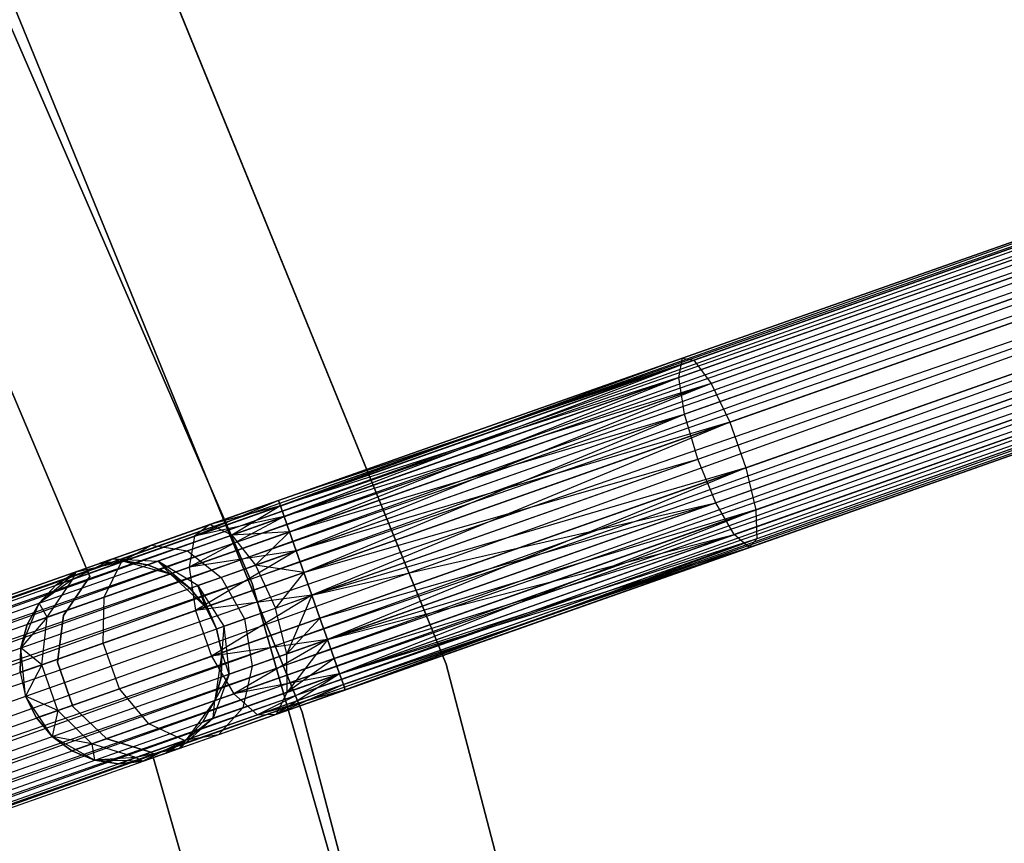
# Model space of a CAD drawing. Extents: x -102 to 101, y -101 to 102.
# Tile 208 of 256: x 55 to 65, y 18 to 26. Entities that reach past the tile are written whole.
import ezdxf

# ---------------------------------------------------------------- set-up
doc = ezdxf.new("R2010")
doc.units = 0
doc.header["$LTSCALE"] = 25.4
doc.layers.get('0').update_dxf_attribs({"linetype": 'CONTINUOUS'})

# ---------------------------------------------------------------- blocks, each defined once
blk = doc.blocks.new('NL2500012268_STL')
at = {"color": 0}
for p, q in [((160.9678, 20.8838, 19), (157.7422, 28.3175, 19)), ((157.7422, 28.3175, 20), (160.9678, 20.8838, 20)), ((160.9678, 20.8838, 19), (157.7422, 28.3175, 19)), ((157.7422, 28.3175, 20), (160.9678, 20.8838, 20)), ((178.3745, 27.7484, 327.3795), (143.1185, 15.3247, 327.6205)), ((143.1185, 15.3247, 327.3795), (178.3745, 27.7484, 327.3795)), ((178.3745, 27.7484, 327.3795), (143.1185, 15.3247, 327.6205)), ((143.1185, 15.3247, 327.3795), (178.3745, 27.7484, 327.3795)), ((143.1376, 15.2703, 327.1454), (178.3745, 27.7484, 327.3795)), ((143.1376, 15.2703, 327.1454), (178.3745, 27.7484, 327.3795)), ((162.8833, 20.087, 26.5), (159.7453, 27.7776, 26.5)), ((159.7453, 27.7776, 17), (162.8833, 20.087, 17)), ((162.8833, 20.087, 26.5), (159.7453, 27.7776, 26.5)), ((159.7453, 27.7776, 17), (162.8833, 20.087, 17)), ((143.1185, 15.3247, 327.6205), (178.3937, 27.694, 327.8546)), ((143.1185, 15.3247, 327.6205), (178.3937, 27.694, 327.8546)), ((143.1376, 15.2703, 327.8546), (178.3937, 27.694, 327.8546)), ((143.1376, 15.2703, 327.8546), (178.3937, 27.694, 327.8546)), ((178.3937, 27.694, 327.8546), (143.1749, 15.1646, 328.0681)), ((178.3937, 27.694, 327.8546), (143.1749, 15.1646, 328.0681)), ((178.4309, 27.5884, 326.9319), (143.1376, 15.2703, 327.1454)), ((178.4309, 27.5884, 326.9319), (143.1376, 15.2703, 327.1454)), ((143.1749, 15.1646, 326.9319), (178.4309, 27.5884, 326.9319)), ((143.1749, 15.1646, 326.9319), (178.4309, 27.5884, 326.9319)), ((143.228, 15.0138, 326.7515), (178.4309, 27.5884, 326.9319)), ((143.228, 15.0138, 326.7515), (178.4309, 27.5884, 326.9319)), ((143.1749, 15.1646, 328.0681), (178.484, 27.4376, 328.2485)), ((143.1749, 15.1646, 328.0681), (178.484, 27.4376, 328.2485)), ((143.228, 15.0138, 328.2485), (178.484, 27.4376, 328.2485)), ((143.228, 15.0138, 328.2485), (178.484, 27.4376, 328.2485)), ((178.484, 27.4376, 328.2485), (143.2939, 14.8267, 328.3855)), ((178.484, 27.4376, 328.2485), (143.2939, 14.8267, 328.3855)), ((178.55, 27.2505, 326.6146), (143.228, 15.0138, 326.7515)), ((178.55, 27.2505, 326.6146), (143.228, 15.0138, 326.7515)), ((143.2939, 14.8267, 326.6146), (178.55, 27.2505, 326.6146)), ((143.2939, 14.8267, 326.6146), (178.55, 27.2505, 326.6146)), ((143.3689, 14.6141, 326.5291), (178.55, 27.2505, 326.6146)), ((143.3689, 14.6141, 326.5291), (178.55, 27.2505, 326.6146)), ((158.3965, 27.1213, 26.5), (161.4604, 19.6124, 26.5)), ((161.4604, 19.6124, 17), (158.3965, 27.1213, 17)), ((161.4604, 19.6124, 17), (158.3965, 27.1213, 17)), ((158.3965, 27.1213, 26.5), (161.4604, 19.6124, 26.5)), ((143.2939, 14.8267, 328.3855), (178.6249, 27.0379, 328.4709)), ((143.2939, 14.8267, 328.3855), (178.6249, 27.0379, 328.4709)), ((143.3689, 14.6141, 328.4709), (178.6249, 27.0379, 328.4709)), ((143.3689, 14.6141, 328.4709), (178.6249, 27.0379, 328.4709)), ((143.3689, 14.6141, 326.5291), (178.7044, 26.8122, 326.5)), ((143.3689, 14.6141, 326.5291), (178.7044, 26.8122, 326.5)), ((143.4484, 14.3884, 328.5), (178.7044, 26.8122, 328.5)), ((143.4484, 14.3884, 328.5), (178.7044, 26.8122, 328.5)), ((143.4484, 14.3884, 326.5), (178.7044, 26.8122, 326.5)), ((143.4484, 14.3884, 326.5), (178.7044, 26.8122, 326.5)), ((143.5279, 14.1627, 326.5291), (178.7044, 26.8122, 326.5)), ((143.5279, 14.1627, 326.5291), (178.7044, 26.8122, 326.5)), ((143.5279, 14.1627, 328.4709), (178.784, 26.5865, 328.4709)), ((143.5279, 14.1627, 328.4709), (178.784, 26.5865, 328.4709)), ((178.784, 26.5865, 328.4709), (143.6029, 13.9501, 328.3855)), ((178.784, 26.5865, 328.4709), (143.6029, 13.9501, 328.3855)), ((178.8589, 26.3739, 326.6146), (143.5279, 14.1627, 326.5291)), ((178.8589, 26.3739, 326.6146), (143.5279, 14.1627, 326.5291)), ((143.6029, 13.9501, 326.6146), (178.8589, 26.3739, 326.6146)), ((143.6029, 13.9501, 326.6146), (178.8589, 26.3739, 326.6146)), ((143.6688, 13.763, 326.7515), (178.8589, 26.3739, 326.6146)), ((143.6688, 13.763, 326.7515), (178.8589, 26.3739, 326.6146)), ((143.6029, 13.9501, 328.3855), (178.9248, 26.1867, 328.2485)), ((143.6029, 13.9501, 328.3855), (178.9248, 26.1867, 328.2485)), ((143.6688, 13.763, 328.2485), (178.9248, 26.1867, 328.2485)), ((143.6688, 13.763, 328.2485), (178.9248, 26.1867, 328.2485)), ((178.9248, 26.1867, 328.2485), (143.7219, 13.6122, 328.0681)), ((178.9248, 26.1867, 328.2485), (143.7219, 13.6122, 328.0681)), ((157.1789, 26.1158, 23), (159.3639, 20.9527, 23)), ((159.3639, 20.9527, 21), (157.1789, 26.1158, 21)), ((159.3639, 20.9527, 21), (157.1789, 26.1158, 21)), ((157.1789, 26.1158, 23), (159.3639, 20.9527, 23)), ((178.978, 26.036, 326.9319), (143.6688, 13.763, 326.7515)), ((178.978, 26.036, 326.9319), (143.6688, 13.763, 326.7515)), ((143.7219, 13.6122, 326.9319), (178.978, 26.036, 326.9319)), ((143.7219, 13.6122, 326.9319), (178.978, 26.036, 326.9319)), ((143.7592, 13.5066, 327.1454), (178.978, 26.036, 326.9319)), ((143.7592, 13.5066, 327.1454), (178.978, 26.036, 326.9319)), ((143.7219, 13.6122, 328.0681), (179.0152, 25.9303, 327.8546)), ((143.7219, 13.6122, 328.0681), (179.0152, 25.9303, 327.8546)), ((143.7592, 13.5066, 327.8546), (179.0152, 25.9303, 327.8546)), ((143.7592, 13.5066, 327.8546), (179.0152, 25.9303, 327.8546)), ((179.0152, 25.9303, 327.8546), (143.7783, 13.4521, 327.6205)), ((179.0152, 25.9303, 327.8546), (143.7783, 13.4521, 327.6205)), ((179.0344, 25.8759, 327.3795), (143.7592, 13.5066, 327.1454)), ((179.0344, 25.8759, 327.3795), (143.7592, 13.5066, 327.1454)), ((143.7783, 13.4521, 327.3795), (179.0344, 25.8759, 327.3795)), ((143.7783, 13.4521, 327.6205), (179.0344, 25.8759, 327.3795)), ((143.7783, 13.4521, 327.6205), (179.0344, 25.8759, 327.3795)), ((143.7783, 13.4521, 327.3795), (179.0344, 25.8759, 327.3795)), ((169.0235, 24.4533, 29.4208), (165.2167, 23.1118, 28.0758)), ((169.0235, 24.4533, 29.4208), (165.2167, 23.1118, 28.0758)), ((169.2291, 24.4645, 28.9886), (165.3312, 23.091, 27.6116)), ((169.2291, 24.4645, 28.9886), (165.3312, 23.091, 27.6116)), ((168.9044, 24.2314, 29.8278), (165.1833, 22.9201, 28.5131)), ((168.9044, 24.2314, 29.8278), (165.1833, 22.9201, 28.5131)), ((169.4739, 24.2625, 28.6304), (165.5006, 22.8624, 27.2267)), ((169.4739, 24.2625, 28.6304), (165.5006, 22.8624, 27.2267)), ((168.899, 23.8496, 30.1164), (165.2386, 22.5597, 28.8232)), ((168.899, 23.8496, 30.1164), (165.2386, 22.5597, 28.8232)), ((169.702, 23.8936, 28.4281), (165.6861, 22.4784, 27.0093)), ((169.702, 23.8936, 28.4281), (165.6861, 22.4784, 27.0093)), ((165.3701, 22.1133, 28.9351), (169.0086, 23.3955, 30.2206)), ((165.3701, 22.1133, 28.9351), (169.0086, 23.3955, 30.2206)), ((169.8611, 23.4422, 28.4281), (165.8452, 22.027, 27.0093)), ((169.8611, 23.4422, 28.4281), (165.8452, 22.027, 27.0093)), ((165.2167, 23.1118, 28.0758), (161.227, 21.7059, 27.6205)), ((165.2167, 23.1118, 28.0758), (161.227, 21.7059, 27.3795)), ((165.2167, 23.1118, 28.0758), (161.227, 21.7059, 27.6205)), ((165.2167, 23.1118, 28.0758), (161.227, 21.7059, 27.3795)), ((165.3312, 23.091, 27.6116), (161.227, 21.7059, 27.3795)), ((165.3312, 23.091, 27.6116), (161.227, 21.7059, 27.3795)), ((165.2167, 23.1118, 28.0758), (161.2462, 21.6515, 27.8546)), ((165.2167, 23.1118, 28.0758), (161.2462, 21.6515, 27.8546)), ((165.3312, 23.091, 27.6116), (161.2462, 21.6515, 27.1454)), ((165.3312, 23.091, 27.6116), (161.2462, 21.6515, 27.1454)), ((165.3312, 23.091, 27.6116), (161.2834, 21.5458, 26.9319)), ((165.3312, 23.091, 27.6116), (161.2834, 21.5458, 26.9319)), ((165.1833, 22.9201, 28.5131), (165.2167, 23.1118, 28.0758)), ((165.1833, 22.9201, 28.5131), (165.2167, 23.1118, 28.0758)), ((165.2167, 23.1118, 28.0758), (165.3312, 23.091, 27.6116)), ((165.2167, 23.1118, 28.0758), (165.3312, 23.091, 27.6116)), ((165.3312, 23.091, 27.6116), (165.5006, 22.8624, 27.2267)), ((165.3312, 23.091, 27.6116), (165.5006, 22.8624, 27.2267)), ((169.2079, 22.973, 30.1164), (165.5475, 21.6831, 28.8232)), ((169.2079, 22.973, 30.1164), (165.5475, 21.6831, 28.8232)), ((169.9147, 23.0117, 28.6304), (165.9414, 21.6116, 27.2267)), ((169.9147, 23.0117, 28.6304), (165.9414, 21.6116, 27.2267)), ((165.1833, 22.9201, 28.5131), (161.2462, 21.6515, 27.8546)), ((165.1833, 22.9201, 28.5131), (161.2462, 21.6515, 27.8546)), ((165.1833, 22.9201, 28.5131), (161.2834, 21.5458, 28.0681)), ((165.1833, 22.9201, 28.5131), (161.2834, 21.5458, 28.0681)), ((165.5006, 22.8624, 27.2267), (161.2834, 21.5458, 26.9319)), ((165.5006, 22.8624, 27.2267), (161.2834, 21.5458, 26.9319)), ((161.3366, 21.3951, 28.2485), (165.1833, 22.9201, 28.5131)), ((161.3366, 21.3951, 28.2485), (165.1833, 22.9201, 28.5131)), ((165.5006, 22.8624, 27.2267), (161.3366, 21.3951, 26.7515)), ((165.5006, 22.8624, 27.2267), (161.3366, 21.3951, 26.7515)), ((165.5006, 22.8624, 27.2267), (161.4025, 21.2079, 26.6146)), ((165.5006, 22.8624, 27.2267), (161.4025, 21.2079, 26.6146)), ((165.2386, 22.5597, 28.8232), (165.1833, 22.9201, 28.5131)), ((165.2386, 22.5597, 28.8232), (165.1833, 22.9201, 28.5131)), ((165.5006, 22.8624, 27.2267), (165.6861, 22.4784, 27.0093)), ((165.5006, 22.8624, 27.2267), (165.6861, 22.4784, 27.0093)), ((169.4515, 22.679, 29.8278), (165.7303, 21.3677, 28.5131)), ((169.4515, 22.679, 29.8278), (165.7303, 21.3677, 28.5131)), ((169.8506, 22.7008, 28.9886), (165.9527, 21.3273, 27.6116)), ((169.8506, 22.7008, 28.9886), (165.9527, 21.3273, 27.6116)), ((169.6834, 22.5807, 29.4208), (165.8765, 21.2392, 28.0758)), ((169.6834, 22.5807, 29.4208), (165.8765, 21.2392, 28.0758)), ((161.3366, 21.3951, 28.2485), (165.2386, 22.5597, 28.8232)), ((161.3366, 21.3951, 28.2485), (165.2386, 22.5597, 28.8232)), ((161.4025, 21.2079, 28.3855), (165.2386, 22.5597, 28.8232)), ((161.4025, 21.2079, 28.3855), (165.2386, 22.5597, 28.8232)), ((165.6861, 22.4784, 27.0093), (161.4025, 21.2079, 26.6146)), ((165.6861, 22.4784, 27.0093), (161.4025, 21.2079, 26.6146)), ((161.4774, 20.9953, 28.4709), (165.2386, 22.5597, 28.8232)), ((161.4774, 20.9953, 28.4709), (165.2386, 22.5597, 28.8232)), ((165.6861, 22.4784, 27.0093), (161.4774, 20.9953, 26.5291)), ((165.6861, 22.4784, 27.0093), (161.4774, 20.9953, 26.5291)), ((165.6861, 22.4784, 27.0093), (161.557, 20.7696, 26.5)), ((165.6861, 22.4784, 27.0093), (161.557, 20.7696, 26.5)), ((165.3701, 22.1133, 28.9351), (165.2386, 22.5597, 28.8232)), ((165.3701, 22.1133, 28.9351), (165.2386, 22.5597, 28.8232)), ((165.6861, 22.4784, 27.0093), (165.8452, 22.027, 27.0093)), ((165.6861, 22.4784, 27.0093), (165.8452, 22.027, 27.0093)), ((161.4774, 20.9953, 28.4709), (165.3701, 22.1133, 28.9351)), ((161.4774, 20.9953, 28.4709), (165.3701, 22.1133, 28.9351)), ((161.557, 20.7696, 28.5), (165.3701, 22.1133, 28.9351)), ((161.557, 20.7696, 28.5), (165.3701, 22.1133, 28.9351)), ((165.5475, 21.6831, 28.8232), (165.3701, 22.1133, 28.9351)), ((165.5475, 21.6831, 28.8232), (165.3701, 22.1133, 28.9351)), ((165.8452, 22.027, 27.0093), (161.557, 20.7696, 26.5)), ((165.8452, 22.027, 27.0093), (161.557, 20.7696, 26.5)), ((165.8452, 22.027, 27.0093), (161.6365, 20.5439, 26.5291)), ((165.8452, 22.027, 27.0093), (161.6365, 20.5439, 26.5291)), ((165.8452, 22.027, 27.0093), (161.7114, 20.3313, 26.6146)), ((165.8452, 22.027, 27.0093), (161.7114, 20.3313, 26.6146)), ((165.8452, 22.027, 27.0093), (165.9414, 21.6116, 27.2267)), ((165.8452, 22.027, 27.0093), (165.9414, 21.6116, 27.2267)), ((161.227, 21.7059, 27.6205), (160.3964, 21.352, 27.6754)), ((161.227, 21.7059, 27.6205), (160.3964, 21.352, 27.6754)), ((161.227, 21.7059, 27.3795), (160.5487, 21.4669, 27.2364)), ((161.227, 21.7059, 27.6205), (160.5487, 21.4669, 27.2364)), ((161.227, 21.7059, 27.6205), (160.5487, 21.4669, 27.2364)), ((161.227, 21.7059, 27.3795), (160.5487, 21.4669, 27.2364)), ((161.227, 21.7059, 27.6205), (161.2462, 21.6515, 27.8546)), ((161.2462, 21.6515, 27.1454), (161.227, 21.7059, 27.3795)), ((161.227, 21.7059, 27.6205), (161.2462, 21.6515, 27.8546)), ((161.2462, 21.6515, 27.1454), (161.227, 21.7059, 27.3795)), ((161.2462, 21.6515, 27.8546), (160.3964, 21.352, 27.6754)), ((161.2462, 21.6515, 27.8546), (160.3964, 21.352, 27.6754)), ((161.2462, 21.6515, 27.1454), (160.5487, 21.4669, 27.2364)), ((161.2462, 21.6515, 27.1454), (160.5487, 21.4669, 27.2364)), ((161.2462, 21.6515, 27.1454), (160.7666, 21.3637, 26.8229)), ((161.2462, 21.6515, 27.1454), (160.7666, 21.3637, 26.8229)), ((161.2462, 21.6515, 27.8546), (161.2834, 21.5458, 28.0681)), ((161.2834, 21.5458, 26.9319), (161.2462, 21.6515, 27.1454)), ((161.2462, 21.6515, 27.8546), (161.2834, 21.5458, 28.0681)), ((161.2834, 21.5458, 26.9319), (161.2462, 21.6515, 27.1454)), ((161.557, 20.7696, 28.5), (165.5475, 21.6831, 28.8232)), ((161.557, 20.7696, 28.5), (165.5475, 21.6831, 28.8232)), ((161.6365, 20.5439, 28.4709), (165.5475, 21.6831, 28.8232)), ((161.6365, 20.5439, 28.4709), (165.5475, 21.6831, 28.8232)), ((165.5475, 21.6831, 28.8232), (161.7114, 20.3313, 28.3855)), ((165.5475, 21.6831, 28.8232), (161.7114, 20.3313, 28.3855)), ((165.9414, 21.6116, 27.2267), (161.7114, 20.3313, 26.6146)), ((165.9414, 21.6116, 27.2267), (161.7114, 20.3313, 26.6146)), ((165.9414, 21.6116, 27.2267), (161.7774, 20.1442, 26.7515)), ((165.9414, 21.6116, 27.2267), (161.7774, 20.1442, 26.7515)), ((165.9414, 21.6116, 27.2267), (161.8305, 19.9934, 26.9319)), ((165.9414, 21.6116, 27.2267), (161.8305, 19.9934, 26.9319)), ((165.7303, 21.3677, 28.5131), (165.5475, 21.6831, 28.8232)), ((165.7303, 21.3677, 28.5131), (165.5475, 21.6831, 28.8232)), ((165.9414, 21.6116, 27.2267), (165.9527, 21.3273, 27.6116)), ((165.9414, 21.6116, 27.2267), (165.9527, 21.3273, 27.6116)), ((161.2834, 21.5458, 28.0681), (160.3446, 21.0455, 28.0393)), ((161.2834, 21.5458, 28.0681), (160.3446, 21.0455, 28.0393)), ((161.2834, 21.5458, 28.0681), (160.3964, 21.352, 27.6754)), ((161.2834, 21.5458, 28.0681), (160.3964, 21.352, 27.6754)), ((161.2834, 21.5458, 26.9319), (160.7666, 21.3637, 26.8229)), ((161.2834, 21.5458, 26.9319), (160.7666, 21.3637, 26.8229)), ((161.2834, 21.5458, 28.0681), (161.3366, 21.3951, 28.2485)), ((161.3366, 21.3951, 26.7515), (161.2834, 21.5458, 26.9319)), ((161.2834, 21.5458, 28.0681), (161.3366, 21.3951, 28.2485)), ((161.3366, 21.3951, 26.7515), (161.2834, 21.5458, 26.9319)), ((160.5487, 21.4669, 27.2364), (159.9736, 21.2642, 26.829)), ((160.5487, 21.4669, 27.2364), (159.9736, 21.2642, 26.829)), ((160.5487, 21.4669, 27.2364), (160.3964, 21.352, 27.6754)), ((160.5487, 21.4669, 27.2364), (160.3964, 21.352, 27.6754)), ((160.7666, 21.3637, 26.8229), (160.5487, 21.4669, 27.2364)), ((160.7666, 21.3637, 26.8229), (160.5487, 21.4669, 27.2364)), ((160.3964, 21.352, 27.6754), (159.6759, 21.0981, 27.165)), ((160.3964, 21.352, 27.6754), (159.6759, 21.0981, 27.165)), ((160.7666, 21.3637, 26.8229), (160.3285, 21.2093, 26.5125)), ((160.7666, 21.3637, 26.8229), (160.3285, 21.2093, 26.5125)), ((161.3366, 21.3951, 28.2485), (160.3446, 21.0455, 28.0393)), ((161.3366, 21.3951, 28.2485), (160.3446, 21.0455, 28.0393)), ((160.3964, 21.352, 27.6754), (160.3446, 21.0455, 28.0393)), ((160.3964, 21.352, 27.6754), (160.3446, 21.0455, 28.0393)), ((161.3366, 21.3951, 26.7515), (160.7666, 21.3637, 26.8229)), ((161.3366, 21.3951, 26.7515), (160.7666, 21.3637, 26.8229)), ((160.7666, 21.3637, 26.8229), (161.0002, 21.0662, 26.5297)), ((160.7666, 21.3637, 26.8229), (161.0002, 21.0662, 26.5297)), ((161.3366, 21.3951, 26.7515), (161.0002, 21.0662, 26.5297)), ((161.3366, 21.3951, 26.7515), (161.0002, 21.0662, 26.5297)), ((161.4025, 21.2079, 26.6146), (161.3366, 21.3951, 26.7515)), ((161.3366, 21.3951, 28.2485), (161.4025, 21.2079, 28.3855)), ((161.3366, 21.3951, 28.2485), (161.4025, 21.2079, 28.3855)), ((161.4025, 21.2079, 26.6146), (161.3366, 21.3951, 26.7515)), ((161.7114, 20.3313, 28.3855), (165.7303, 21.3677, 28.5131)), ((161.7114, 20.3313, 28.3855), (165.7303, 21.3677, 28.5131)), ((161.7774, 20.1442, 28.2485), (165.7303, 21.3677, 28.5131)), ((161.7774, 20.1442, 28.2485), (165.7303, 21.3677, 28.5131)), ((161.8305, 19.9934, 28.0681), (165.7303, 21.3677, 28.5131)), ((161.8305, 19.9934, 28.0681), (165.7303, 21.3677, 28.5131)), ((165.9527, 21.3273, 27.6116), (161.8305, 19.9934, 26.9319)), ((165.9527, 21.3273, 27.6116), (161.8305, 19.9934, 26.9319)), ((165.9527, 21.3273, 27.6116), (161.8677, 19.8878, 27.1454)), ((165.9527, 21.3273, 27.6116), (161.8677, 19.8878, 27.1454)), ((165.9527, 21.3273, 27.6116), (161.8869, 19.8334, 27.3795)), ((165.9527, 21.3273, 27.6116), (161.8869, 19.8334, 27.3795)), ((165.8765, 21.2392, 28.0758), (165.7303, 21.3677, 28.5131)), ((165.8765, 21.2392, 28.0758), (165.7303, 21.3677, 28.5131)), ((165.9527, 21.3273, 27.6116), (165.8765, 21.2392, 28.0758)), ((165.9527, 21.3273, 27.6116), (165.8765, 21.2392, 28.0758)), ((159.9736, 21.2642, 26.829), (159.5893, 21.1288, 26.2192)), ((159.9736, 21.2642, 26.829), (159.5893, 21.1288, 26.2192)), ((159.6759, 21.0981, 27.165), (159.9736, 21.2642, 26.829)), ((159.6759, 21.0981, 27.165), (159.9736, 21.2642, 26.829)), ((159.9736, 21.2642, 26.829), (160.3285, 21.2093, 26.5125)), ((159.9736, 21.2642, 26.829), (160.3285, 21.2093, 26.5125)), ((160.3285, 21.2093, 26.5125), (160.0357, 21.1061, 26.048)), ((160.3285, 21.2093, 26.5125), (160.0357, 21.1061, 26.048)), ((160.3285, 21.2093, 26.5125), (160.6592, 20.946, 26.2881)), ((160.3285, 21.2093, 26.5125), (160.6592, 20.946, 26.2881)), ((161.4025, 21.2079, 28.3855), (160.3446, 21.0455, 28.0393)), ((161.4025, 21.2079, 28.3855), (160.3446, 21.0455, 28.0393)), ((161.4025, 21.2079, 28.3855), (160.4051, 20.6175, 28.2448)), ((161.4025, 21.2079, 28.3855), (160.4051, 20.6175, 28.2448)), ((161.4025, 21.2079, 26.6146), (161.0002, 21.0662, 26.5297)), ((161.4025, 21.2079, 26.6146), (161.0002, 21.0662, 26.5297)), ((161.4774, 20.9953, 26.5291), (161.4025, 21.2079, 26.6146)), ((161.4025, 21.2079, 28.3855), (161.4774, 20.9953, 28.4709)), ((161.4025, 21.2079, 28.3855), (161.4774, 20.9953, 28.4709)), ((161.4774, 20.9953, 26.5291), (161.4025, 21.2079, 26.6146)), ((161.8305, 19.9934, 28.0681), (165.8765, 21.2392, 28.0758)), ((161.8305, 19.9934, 28.0681), (165.8765, 21.2392, 28.0758)), ((161.8677, 19.8878, 27.8546), (165.8765, 21.2392, 28.0758)), ((161.8677, 19.8878, 27.8546), (165.8765, 21.2392, 28.0758)), ((165.8765, 21.2392, 28.0758), (161.8869, 19.8334, 27.3795)), ((165.8765, 21.2392, 28.0758), (161.8869, 19.8334, 27.6205)), ((165.8765, 21.2392, 28.0758), (161.8869, 19.8334, 27.3795)), ((165.8765, 21.2392, 28.0758), (161.8869, 19.8334, 27.6205)), ((159.1945, 20.9285, 26.4011), (159.5893, 21.1288, 26.2192)), ((159.1945, 20.9285, 26.4011), (159.5893, 21.1288, 26.2192)), ((159.5893, 21.1288, 26.2192), (159.227, 21.0011, 25.5)), ((159.5893, 21.1288, 26.2192), (159.227, 21.0011, 25.5)), ((159.5893, 21.1288, 26.2192), (159.4544, 21.0813, 25.5)), ((159.5893, 21.1288, 26.2192), (159.4544, 21.0813, 25.5)), ((159.9329, 21.0699, 25.5), (159.5893, 21.1288, 26.2192)), ((159.5893, 21.1288, 26.2192), (160.0357, 21.1061, 26.048)), ((159.9329, 21.0699, 25.5), (159.5893, 21.1288, 26.2192)), ((159.6944, 21.1046, 25.5), (159.5893, 21.1288, 26.2192)), ((159.6944, 21.1046, 25.5), (159.5893, 21.1288, 26.2192)), ((159.5893, 21.1288, 26.2192), (160.0357, 21.1061, 26.048)), ((159.6759, 21.0981, 27.165), (159.1945, 20.9285, 26.4011)), ((159.6759, 21.0981, 27.165), (159.1945, 20.9285, 26.4011)), ((159.227, 21.0011, 21), (159.6944, 21.1046, 21)), ((159.227, 21.0011, 21), (159.6944, 21.1046, 21)), ((159.227, 21.0011, 21), (159.4544, 21.0813, 25.5)), ((159.227, 21.0011, 21), (159.4544, 21.0813, 25.5)), ((159.6944, 21.1046, 25.5), (159.4544, 21.0813, 25.5)), ((159.4544, 21.0813, 25.5), (159.6944, 21.1046, 21)), ((159.4544, 21.0813, 25.5), (159.6944, 21.1046, 21)), ((159.6944, 21.1046, 25.5), (159.4544, 21.0813, 25.5)), ((159.5036, 20.7491, 27.4435), (159.6759, 21.0981, 27.165)), ((159.5036, 20.7491, 27.4435), (159.6759, 21.0981, 27.165)), ((160.3446, 21.0455, 28.0393), (159.5036, 20.7491, 27.4435)), ((160.3446, 21.0455, 28.0393), (159.5036, 20.7491, 27.4435)), ((159.6944, 21.1046, 21), (160.1562, 20.9791, 21)), ((159.9329, 21.0699, 25.5), (159.6944, 21.1046, 25.5)), ((159.6944, 21.1046, 21), (159.9329, 21.0699, 25.5)), ((159.6944, 21.1046, 21), (160.1562, 20.9791, 21)), ((159.6944, 21.1046, 25.5), (159.6944, 21.1046, 21)), ((159.6944, 21.1046, 25.5), (159.6944, 21.1046, 21)), ((159.9329, 21.0699, 25.5), (159.6944, 21.1046, 25.5)), ((159.6944, 21.1046, 21), (159.9329, 21.0699, 25.5)), ((160.0357, 21.1061, 26.048), (159.9329, 21.0699, 25.5)), ((160.0357, 21.1061, 26.048), (159.9329, 21.0699, 25.5)), ((160.1562, 20.9791, 25.5), (159.9329, 21.0699, 25.5)), ((159.9329, 21.0699, 25.5), (160.1562, 20.9791, 21)), ((159.9329, 21.0699, 25.5), (160.1562, 20.9791, 21)), ((160.1562, 20.9791, 25.5), (159.9329, 21.0699, 25.5)), ((160.4314, 20.8657, 25.9265), (160.0357, 21.1061, 26.048)), ((160.3513, 20.8375, 25.5), (160.0357, 21.1061, 26.048)), ((160.4314, 20.8657, 25.9265), (160.0357, 21.1061, 26.048)), ((160.3513, 20.8375, 25.5), (160.0357, 21.1061, 26.048)), ((160.1562, 20.9791, 25.5), (160.0357, 21.1061, 26.048)), ((160.1562, 20.9791, 25.5), (160.0357, 21.1061, 26.048)), ((160.3446, 21.0455, 28.0393), (160.4051, 20.6175, 28.2448)), ((160.3446, 21.0455, 28.0393), (160.4051, 20.6175, 28.2448)), ((161.0002, 21.0662, 26.5297), (160.6592, 20.946, 26.2881)), ((161.0002, 21.0662, 26.5297), (160.6592, 20.946, 26.2881)), ((161.4774, 20.9953, 26.5291), (161.0002, 21.0662, 26.5297)), ((161.0002, 21.0662, 26.5297), (161.196, 20.6424, 26.4239)), ((161.0002, 21.0662, 26.5297), (161.196, 20.6424, 26.4239)), ((161.4774, 20.9953, 26.5291), (161.0002, 21.0662, 26.5297)), ((158.8614, 20.6923, 21), (159.227, 21.0011, 21)), ((158.8614, 20.6923, 21), (159.227, 21.0011, 21)), ((159.1945, 20.9285, 26.4011), (158.8614, 20.6923, 25.5)), ((159.1945, 20.9285, 26.4011), (158.8614, 20.6923, 25.5)), ((158.9416, 20.5511, 26.5518), (159.1945, 20.9285, 26.4011)), ((158.9416, 20.5511, 26.5518), (159.1945, 20.9285, 26.4011)), ((159.227, 21.0011, 25.5), (159.0255, 20.8689, 25.5)), ((159.0255, 20.8689, 25.5), (159.227, 21.0011, 21)), ((159.0255, 20.8689, 25.5), (159.227, 21.0011, 21)), ((159.227, 21.0011, 25.5), (159.0255, 20.8689, 25.5)), ((159.1945, 20.9285, 26.4011), (159.0255, 20.8689, 25.5)), ((159.1945, 20.9285, 26.4011), (159.0255, 20.8689, 25.5)), ((159.3639, 20.9527, 23), (159.1021, 20.569, 23)), ((159.1021, 20.569, 21), (159.3639, 20.9527, 21)), ((159.1021, 20.569, 21), (159.3639, 20.9527, 21)), ((159.3639, 20.9527, 23), (159.1021, 20.569, 23)), ((159.1945, 20.9285, 26.4011), (159.227, 21.0011, 25.5)), ((159.1945, 20.9285, 26.4011), (159.227, 21.0011, 25.5)), ((159.227, 21.0011, 25.5), (159.227, 21.0011, 21)), ((159.227, 21.0011, 25.5), (159.227, 21.0011, 21)), ((159.3639, 20.9527, 23), (159.3639, 20.9527, 21)), ((159.3639, 20.9527, 23), (159.3639, 20.9527, 21)), ((160.1562, 20.9791, 21), (160.5069, 20.6533, 21)), ((160.3513, 20.8375, 25.5), (160.1562, 20.9791, 25.5)), ((160.1562, 20.9791, 21), (160.3513, 20.8375, 25.5)), ((160.1562, 20.9791, 21), (160.5069, 20.6533, 21)), ((160.1562, 20.9791, 25.5), (160.1562, 20.9791, 21)), ((160.1562, 20.9791, 25.5), (160.1562, 20.9791, 21)), ((160.3513, 20.8375, 25.5), (160.1562, 20.9791, 25.5)), ((160.1562, 20.9791, 21), (160.3513, 20.8375, 25.5)), ((161.4774, 20.9953, 28.4709), (160.4051, 20.6175, 28.2448)), ((161.4774, 20.9953, 28.4709), (160.4051, 20.6175, 28.2448)), ((160.6592, 20.946, 26.2881), (160.4314, 20.8657, 25.9265)), ((160.6592, 20.946, 26.2881), (160.4314, 20.8657, 25.9265)), ((160.6592, 20.946, 26.2881), (160.8901, 20.5346, 26.2071)), ((160.6592, 20.946, 26.2881), (160.8901, 20.5346, 26.2071)), ((161.4774, 20.9953, 26.5291), (161.196, 20.6424, 26.4239)), ((161.4774, 20.9953, 26.5291), (161.196, 20.6424, 26.4239)), ((161.557, 20.7696, 26.5), (161.4774, 20.9953, 26.5291)), ((161.4774, 20.9953, 28.4709), (161.557, 20.7696, 28.5)), ((161.4774, 20.9953, 28.4709), (161.557, 20.7696, 28.5)), ((161.557, 20.7696, 26.5), (161.4774, 20.9953, 26.5291)), ((159.0255, 20.8689, 25.5), (158.8614, 20.6923, 25.5)), ((158.8614, 20.6923, 21), (159.0255, 20.8689, 25.5)), ((159.0255, 20.8689, 25.5), (158.8614, 20.6923, 25.5)), ((158.8614, 20.6923, 21), (159.0255, 20.8689, 25.5)), ((160.3513, 20.8375, 25.5), (160.4314, 20.8657, 25.9265)), ((160.3513, 20.8375, 25.5), (160.4314, 20.8657, 25.9265)), ((160.5069, 20.6533, 25.5), (160.3513, 20.8375, 25.5)), ((160.3513, 20.8375, 25.5), (160.5069, 20.6533, 21)), ((160.3513, 20.8375, 25.5), (160.5069, 20.6533, 21)), ((160.5069, 20.6533, 25.5), (160.3513, 20.8375, 25.5)), ((160.5069, 20.6533, 25.5), (160.4314, 20.8657, 25.9265)), ((160.4314, 20.8657, 25.9265), (160.6138, 20.4373, 25.5)), ((160.5069, 20.6533, 25.5), (160.4314, 20.8657, 25.9265)), ((160.4314, 20.8657, 25.9265), (160.6138, 20.4373, 25.5)), ((160.4314, 20.8657, 25.9265), (160.6856, 20.4626, 25.8827)), ((160.4314, 20.8657, 25.9265), (160.6856, 20.4626, 25.8827)), ((163.1955, 13.0925, 19), (160.9678, 20.8838, 19)), ((160.9678, 20.8838, 19), (160.9678, 20.8838, 20)), ((160.9678, 20.8838, 20), (163.1955, 13.0925, 20)), ((160.9678, 20.8838, 19), (160.9678, 20.8838, 20)), ((163.1955, 13.0925, 19), (160.9678, 20.8838, 19)), ((160.9678, 20.8838, 20), (163.1955, 13.0925, 20)), ((159.5036, 20.7491, 27.4435), (158.9416, 20.5511, 26.5518)), ((159.5036, 20.7491, 27.4435), (158.9416, 20.5511, 26.5518)), ((159.4961, 20.2971, 27.6008), (159.5036, 20.7491, 27.4435)), ((159.4961, 20.2971, 27.6008), (159.5036, 20.7491, 27.4435)), ((161.557, 20.7696, 28.5), (160.4051, 20.6175, 28.2448)), ((161.557, 20.7696, 28.5), (160.4051, 20.6175, 28.2448)), ((161.557, 20.7696, 28.5), (160.5642, 20.1661, 28.2448)), ((161.557, 20.7696, 28.5), (160.5642, 20.1661, 28.2448)), ((161.196, 20.6424, 26.4239), (161.557, 20.7696, 26.5)), ((161.196, 20.6424, 26.4239), (161.557, 20.7696, 26.5)), ((161.557, 20.7696, 26.5), (161.3091, 20.1896, 26.5297)), ((161.557, 20.7696, 26.5), (161.3091, 20.1896, 26.5297)), ((161.6365, 20.5439, 26.5291), (161.557, 20.7696, 26.5)), ((161.557, 20.7696, 28.5), (161.6365, 20.5439, 28.4709)), ((161.6365, 20.5439, 26.5291), (161.557, 20.7696, 26.5)), ((161.557, 20.7696, 28.5), (161.6365, 20.5439, 28.4709)), ((158.6811, 20.2489, 21), (158.8614, 20.6923, 21)), ((158.6811, 20.2489, 21), (158.8614, 20.6923, 21)), ((158.8614, 20.6923, 25.5), (158.7443, 20.4816, 25.5)), ((158.7443, 20.4816, 25.5), (158.8614, 20.6923, 21)), ((158.7443, 20.4816, 25.5), (158.8614, 20.6923, 21)), ((158.8614, 20.6923, 25.5), (158.7443, 20.4816, 25.5)), ((158.9416, 20.5511, 26.5518), (158.8614, 20.6923, 25.5)), ((158.9416, 20.5511, 26.5518), (158.8614, 20.6923, 25.5)), ((158.8614, 20.6923, 25.5), (158.8614, 20.6923, 21)), ((158.8614, 20.6923, 25.5), (158.8614, 20.6923, 21)), ((160.5069, 20.6533, 21), (160.6138, 20.4373, 21)), ((160.6138, 20.4373, 25.5), (160.5069, 20.6533, 25.5)), ((160.5069, 20.6533, 25.5), (160.5069, 20.6533, 21)), ((160.5069, 20.6533, 25.5), (160.5069, 20.6533, 21)), ((160.6138, 20.4373, 25.5), (160.5069, 20.6533, 25.5)), ((160.5069, 20.6533, 21), (160.6138, 20.4373, 21)), ((160.8901, 20.5346, 26.2071), (161.196, 20.6424, 26.4239)), ((160.8901, 20.5346, 26.2071), (161.196, 20.6424, 26.4239)), ((161.3091, 20.1896, 26.5297), (161.196, 20.6424, 26.4239)), ((161.3091, 20.1896, 26.5297), (161.196, 20.6424, 26.4239)), ((158.9416, 20.5511, 26.5518), (158.6811, 20.2489, 25.5)), ((158.9416, 20.5511, 26.5518), (158.6811, 20.2489, 25.5)), ((158.9416, 20.5511, 26.5518), (158.7443, 20.4816, 25.5)), ((158.9416, 20.5511, 26.5518), (158.7443, 20.4816, 25.5)), ((158.8887, 20.0831, 26.6369), (158.9416, 20.5511, 26.5518)), ((158.8887, 20.0831, 26.6369), (158.9416, 20.5511, 26.5518)), ((159.1021, 20.569, 23), (159.0418, 20.1085, 23)), ((159.0418, 20.1085, 21), (159.1021, 20.569, 21)), ((159.0418, 20.1085, 21), (159.1021, 20.569, 21)), ((159.1021, 20.569, 23), (159.0418, 20.1085, 23)), ((159.1021, 20.569, 23), (159.1021, 20.569, 21)), ((159.1021, 20.569, 23), (159.1021, 20.569, 21)), ((160.4051, 20.6175, 28.2448), (159.4961, 20.2971, 27.6008)), ((160.4051, 20.6175, 28.2448), (159.4961, 20.2971, 27.6008)), ((160.4051, 20.6175, 28.2448), (160.5642, 20.1661, 28.2448)), ((160.4051, 20.6175, 28.2448), (160.5642, 20.1661, 28.2448)), ((161.6365, 20.5439, 28.4709), (160.5642, 20.1661, 28.2448)), ((161.6365, 20.5439, 28.4709), (160.5642, 20.1661, 28.2448)), ((160.6856, 20.4626, 25.8827), (160.8901, 20.5346, 26.2071)), ((160.6856, 20.4626, 25.8827), (160.8901, 20.5346, 26.2071)), ((160.8901, 20.5346, 26.2071), (160.9681, 20.0694, 26.2881)), ((160.8901, 20.5346, 26.2071), (160.9681, 20.0694, 26.2881)), ((161.6365, 20.5439, 26.5291), (161.3091, 20.1896, 26.5297)), ((161.6365, 20.5439, 26.5291), (161.3091, 20.1896, 26.5297)), ((161.7114, 20.3313, 26.6146), (161.6365, 20.5439, 26.5291)), ((161.6365, 20.5439, 28.4709), (161.7114, 20.3313, 28.3855)), ((161.7114, 20.3313, 26.6146), (161.6365, 20.5439, 26.5291)), ((161.6365, 20.5439, 28.4709), (161.7114, 20.3313, 28.3855)), ((158.7443, 20.4816, 25.5), (158.6811, 20.2489, 25.5)), ((158.6811, 20.2489, 21), (158.7443, 20.4816, 25.5)), ((158.7443, 20.4816, 25.5), (158.6811, 20.2489, 25.5)), ((158.6811, 20.2489, 21), (158.7443, 20.4816, 25.5)), ((160.6138, 20.4373, 25.5), (160.6856, 20.4626, 25.8827)), ((160.6138, 20.4373, 25.5), (160.6856, 20.4626, 25.8827)), ((160.6138, 20.4373, 21), (160.6659, 20.2019, 21)), ((160.6659, 20.2019, 25.5), (160.6138, 20.4373, 25.5)), ((160.6138, 20.4373, 25.5), (160.6138, 20.4373, 21)), ((160.6138, 20.4373, 25.5), (160.6138, 20.4373, 21)), ((160.6659, 20.2019, 25.5), (160.6138, 20.4373, 25.5)), ((160.6138, 20.4373, 21), (160.6659, 20.2019, 21)), ((160.6856, 20.4626, 25.8827), (160.6659, 20.2019, 25.5)), ((160.6856, 20.4626, 25.8827), (160.6659, 20.2019, 25.5)), ((160.6856, 20.4626, 25.8827), (160.7402, 19.9891, 25.9265)), ((160.6856, 20.4626, 25.8827), (160.7402, 19.9891, 25.9265)), ((158.6811, 20.2489, 25.5), (158.6754, 20.0079, 25.5)), ((158.6754, 20.0079, 25.5), (158.6811, 20.2489, 21)), ((158.6754, 20.0079, 25.5), (158.6811, 20.2489, 21)), ((158.6811, 20.2489, 25.5), (158.6754, 20.0079, 25.5)), ((158.7275, 19.7726, 21), (158.6811, 20.2489, 21)), ((158.8887, 20.0831, 26.6369), (158.6811, 20.2489, 25.5)), ((158.8887, 20.0831, 26.6369), (158.6811, 20.2489, 25.5)), ((158.7275, 19.7726, 21), (158.6811, 20.2489, 21)), ((158.6811, 20.2489, 25.5), (158.6811, 20.2489, 21)), ((158.6811, 20.2489, 25.5), (158.6811, 20.2489, 21)), ((159.4961, 20.2971, 27.6008), (158.8887, 20.0831, 26.6369)), ((159.4961, 20.2971, 27.6008), (158.8887, 20.0831, 26.6369)), ((159.6552, 19.8457, 27.6008), (159.4961, 20.2971, 27.6008)), ((159.6552, 19.8457, 27.6008), (159.4961, 20.2971, 27.6008)), ((161.7114, 20.3313, 28.3855), (160.5642, 20.1661, 28.2448)), ((161.7114, 20.3313, 28.3855), (160.5642, 20.1661, 28.2448)), ((161.7114, 20.3313, 28.3855), (160.7853, 19.7946, 28.0393)), ((161.7114, 20.3313, 28.3855), (160.7853, 19.7946, 28.0393)), ((161.7114, 20.3313, 26.6146), (161.3091, 20.1896, 26.5297)), ((161.7114, 20.3313, 26.6146), (161.3091, 20.1896, 26.5297)), ((161.7114, 20.3313, 26.6146), (161.3137, 19.8113, 26.8229)), ((161.7114, 20.3313, 26.6146), (161.3137, 19.8113, 26.8229)), ((161.7774, 20.1442, 26.7515), (161.7114, 20.3313, 26.6146)), ((161.7114, 20.3313, 28.3855), (161.7774, 20.1442, 28.2485)), ((161.7774, 20.1442, 26.7515), (161.7114, 20.3313, 26.6146)), ((161.7114, 20.3313, 28.3855), (161.7774, 20.1442, 28.2485)), ((160.5642, 20.1661, 28.2448), (159.6552, 19.8457, 27.6008)), ((160.5642, 20.1661, 28.2448), (159.6552, 19.8457, 27.6008)), ((160.5642, 20.1661, 28.2448), (160.7853, 19.7946, 28.0393)), ((160.5642, 20.1661, 28.2448), (160.7853, 19.7946, 28.0393)), ((160.6659, 20.2019, 21), (160.597, 19.7283, 21)), ((160.6659, 20.2019, 21), (160.597, 19.7283, 21)), ((160.6602, 19.9609, 25.5), (160.6659, 20.2019, 25.5)), ((160.6659, 20.2019, 21), (160.6602, 19.9609, 25.5)), ((160.6602, 19.9609, 25.5), (160.6659, 20.2019, 25.5)), ((160.6659, 20.2019, 21), (160.6602, 19.9609, 25.5)), ((160.7402, 19.9891, 25.9265), (160.6659, 20.2019, 25.5)), ((160.7402, 19.9891, 25.9265), (160.6659, 20.2019, 25.5)), ((160.6659, 20.2019, 25.5), (160.6659, 20.2019, 21)), ((160.6659, 20.2019, 25.5), (160.6659, 20.2019, 21)), ((161.7774, 20.1442, 28.2485), (160.7853, 19.7946, 28.0393)), ((161.7774, 20.1442, 28.2485), (160.7853, 19.7946, 28.0393)), ((161.3091, 20.1896, 26.5297), (160.9681, 20.0694, 26.2881)), ((161.3091, 20.1896, 26.5297), (160.9681, 20.0694, 26.2881)), ((161.3137, 19.8113, 26.8229), (161.3091, 20.1896, 26.5297)), ((161.3137, 19.8113, 26.8229), (161.3091, 20.1896, 26.5297)), ((161.7774, 20.1442, 26.7515), (161.3137, 19.8113, 26.8229)), ((161.7774, 20.1442, 26.7515), (161.3137, 19.8113, 26.8229)), ((161.8305, 19.9934, 26.9319), (161.7774, 20.1442, 26.7515)), ((161.7774, 20.1442, 28.2485), (161.8305, 19.9934, 28.0681)), ((161.8305, 19.9934, 26.9319), (161.7774, 20.1442, 26.7515)), ((161.7774, 20.1442, 28.2485), (161.8305, 19.9934, 28.0681)), ((158.8887, 20.0831, 26.6369), (158.6754, 20.0079, 25.5)), ((158.8887, 20.0831, 26.6369), (158.6754, 20.0079, 25.5)), ((158.8887, 20.0831, 26.6369), (158.7275, 19.7726, 25.5)), ((158.8887, 20.0831, 26.6369), (158.7275, 19.7726, 25.5)), ((159.0477, 19.6317, 26.6369), (158.8887, 20.0831, 26.6369)), ((159.0477, 19.6317, 26.6369), (158.8887, 20.0831, 26.6369)), ((159.0418, 20.1085, 23), (159.0418, 20.1085, 21)), ((159.0418, 20.1085, 23), (159.0418, 20.1085, 21)), ((159.0418, 20.1085, 23), (159.1962, 19.6704, 23)), ((159.1962, 19.6704, 21), (159.0418, 20.1085, 21)), ((159.1962, 19.6704, 21), (159.0418, 20.1085, 21)), ((159.0418, 20.1085, 23), (159.1962, 19.6704, 23)), ((160.9681, 20.0694, 26.2881), (160.7402, 19.9891, 25.9265)), ((160.9681, 20.0694, 26.2881), (160.7402, 19.9891, 25.9265)), ((160.9681, 20.0694, 26.2881), (160.8755, 19.6569, 26.5125)), ((160.9681, 20.0694, 26.2881), (160.8755, 19.6569, 26.5125)), ((164.9907, 12.0526, 26.5), (162.8833, 20.087, 26.5)), ((162.8833, 20.087, 17), (164.9907, 12.0526, 17)), ((162.8833, 20.087, 26.5), (162.8833, 20.087, 17)), ((164.9907, 12.0526, 26.5), (162.8833, 20.087, 26.5)), ((162.8833, 20.087, 17), (164.9907, 12.0526, 17)), ((162.8833, 20.087, 26.5), (162.8833, 20.087, 17)), ((158.6754, 20.0079, 25.5), (158.7275, 19.7726, 25.5)), ((158.6754, 20.0079, 25.5), (158.7275, 19.7726, 25.5)), ((158.6754, 20.0079, 25.5), (158.7275, 19.7726, 21)), ((158.6754, 20.0079, 25.5), (158.7275, 19.7726, 21)), ((160.7402, 19.9891, 25.9265), (160.5828, 19.5537, 26.048)), ((160.7402, 19.9891, 25.9265), (160.5828, 19.5537, 26.048)), ((160.7402, 19.9891, 25.9265), (160.597, 19.7283, 25.5)), ((160.7402, 19.9891, 25.9265), (160.597, 19.7283, 25.5)), ((160.597, 19.7283, 25.5), (160.6602, 19.9609, 25.5)), ((160.6602, 19.9609, 25.5), (160.597, 19.7283, 21)), ((160.6602, 19.9609, 25.5), (160.597, 19.7283, 21)), ((160.597, 19.7283, 25.5), (160.6602, 19.9609, 25.5)), ((160.7402, 19.9891, 25.9265), (160.6602, 19.9609, 25.5)), ((160.7402, 19.9891, 25.9265), (160.6602, 19.9609, 25.5)), ((161.8305, 19.9934, 28.0681), (160.7853, 19.7946, 28.0393)), ((161.8305, 19.9934, 28.0681), (160.7853, 19.7946, 28.0393)), ((161.8305, 19.9934, 28.0681), (161.0179, 19.5883, 27.6754)), ((161.8305, 19.9934, 28.0681), (161.0179, 19.5883, 27.6754)), ((161.8305, 19.9934, 26.9319), (161.2085, 19.5943, 27.2364)), ((161.8305, 19.9934, 26.9319), (161.2085, 19.5943, 27.2364)), ((161.8305, 19.9934, 26.9319), (161.3137, 19.8113, 26.8229)), ((161.8305, 19.9934, 26.9319), (161.3137, 19.8113, 26.8229)), ((161.8677, 19.8878, 27.1454), (161.8305, 19.9934, 26.9319)), ((161.8305, 19.9934, 28.0681), (161.8677, 19.8878, 27.8546)), ((161.8677, 19.8878, 27.1454), (161.8305, 19.9934, 26.9319)), ((161.8305, 19.9934, 28.0681), (161.8677, 19.8878, 27.8546)), ((159.6552, 19.8457, 27.6008), (159.0477, 19.6317, 26.6369)), ((159.6552, 19.8457, 27.6008), (159.0477, 19.6317, 26.6369)), ((159.9444, 19.4983, 27.4435), (159.6552, 19.8457, 27.6008)), ((159.9444, 19.4983, 27.4435), (159.6552, 19.8457, 27.6008)), ((161.8677, 19.8878, 27.8546), (161.0179, 19.5883, 27.6754)), ((161.8677, 19.8878, 27.8546), (161.0179, 19.5883, 27.6754)), ((161.8677, 19.8878, 27.1454), (161.2085, 19.5943, 27.2364)), ((161.8677, 19.8878, 27.1454), (161.2085, 19.5943, 27.2364)), ((161.8869, 19.8334, 27.3795), (161.8677, 19.8878, 27.1454)), ((161.8677, 19.8878, 27.8546), (161.8869, 19.8334, 27.6205)), ((161.8869, 19.8334, 27.3795), (161.8677, 19.8878, 27.1454)), ((161.8677, 19.8878, 27.8546), (161.8869, 19.8334, 27.6205)), ((158.99, 19.3723, 21), (158.7275, 19.7726, 21)), ((159.0477, 19.6317, 26.6369), (158.7275, 19.7726, 25.5)), ((158.7275, 19.7726, 25.5), (158.8344, 19.5565, 25.5)), ((159.0477, 19.6317, 26.6369), (158.7275, 19.7726, 25.5)), ((158.99, 19.3723, 21), (158.7275, 19.7726, 21)), ((158.8344, 19.5565, 25.5), (158.7275, 19.7726, 21)), ((158.7275, 19.7726, 25.5), (158.8344, 19.5565, 25.5)), ((158.7275, 19.7726, 25.5), (158.7275, 19.7726, 21)), ((158.8344, 19.5565, 25.5), (158.7275, 19.7726, 21)), ((158.7275, 19.7726, 25.5), (158.7275, 19.7726, 21)), ((160.7853, 19.7946, 28.0393), (159.9444, 19.4983, 27.4435)), ((160.7853, 19.7946, 28.0393), (159.9444, 19.4983, 27.4435)), ((160.7853, 19.7946, 28.0393), (161.0179, 19.5883, 27.6754)), ((160.7853, 19.7946, 28.0393), (161.0179, 19.5883, 27.6754)), ((161.3137, 19.8113, 26.8229), (160.8755, 19.6569, 26.5125)), ((161.3137, 19.8113, 26.8229), (160.8755, 19.6569, 26.5125)), ((161.8869, 19.8334, 27.6205), (161.0179, 19.5883, 27.6754)), ((161.8869, 19.8334, 27.6205), (161.0179, 19.5883, 27.6754)), ((161.8869, 19.8334, 27.6205), (161.2085, 19.5943, 27.2364)), ((161.8869, 19.8334, 27.3795), (161.2085, 19.5943, 27.2364)), ((161.8869, 19.8334, 27.3795), (161.2085, 19.5943, 27.2364)), ((161.8869, 19.8334, 27.6205), (161.2085, 19.5943, 27.2364)), ((161.2085, 19.5943, 27.2364), (161.3137, 19.8113, 26.8229)), ((161.2085, 19.5943, 27.2364), (161.3137, 19.8113, 26.8229)), ((159.1962, 19.6704, 23), (159.1962, 19.6704, 21)), ((159.1962, 19.6704, 23), (159.1962, 19.6704, 21)), ((159.1962, 19.6704, 23), (159.5318, 19.3493, 23)), ((159.5318, 19.3493, 21), (159.1962, 19.6704, 21)), ((159.5318, 19.3493, 21), (159.1962, 19.6704, 21)), ((159.1962, 19.6704, 23), (159.5318, 19.3493, 23)), ((160.597, 19.7283, 21), (160.3159, 19.3409, 21)), ((160.597, 19.7283, 21), (160.3159, 19.3409, 21)), ((160.4799, 19.5175, 25.5), (160.597, 19.7283, 25.5)), ((160.597, 19.7283, 21), (160.4799, 19.5175, 25.5)), ((160.4799, 19.5175, 25.5), (160.597, 19.7283, 25.5)), ((160.597, 19.7283, 21), (160.4799, 19.5175, 25.5)), ((160.5828, 19.5537, 26.048), (160.597, 19.7283, 25.5)), ((160.5828, 19.5537, 26.048), (160.597, 19.7283, 25.5)), ((160.8755, 19.6569, 26.5125), (160.5828, 19.5537, 26.048)), ((160.8755, 19.6569, 26.5125), (160.5828, 19.5537, 26.048)), ((160.597, 19.7283, 25.5), (160.597, 19.7283, 21)), ((160.597, 19.7283, 25.5), (160.597, 19.7283, 21)), ((160.8755, 19.6569, 26.5125), (160.6335, 19.3917, 26.829)), ((160.8755, 19.6569, 26.5125), (160.6335, 19.3917, 26.829)), ((159.0477, 19.6317, 26.6369), (158.8344, 19.5565, 25.5)), ((159.0477, 19.6317, 26.6369), (158.8344, 19.5565, 25.5)), ((158.8344, 19.5565, 25.5), (158.99, 19.3723, 25.5)), ((158.99, 19.3723, 21), (158.8344, 19.5565, 25.5)), ((158.8344, 19.5565, 25.5), (158.99, 19.3723, 25.5)), ((158.99, 19.3723, 21), (158.8344, 19.5565, 25.5)), ((159.0477, 19.6317, 26.6369), (158.99, 19.3723, 25.5)), ((159.0477, 19.6317, 26.6369), (158.99, 19.3723, 25.5)), ((159.3824, 19.3003, 26.5518), (159.0477, 19.6317, 26.6369)), ((159.3824, 19.3003, 26.5518), (159.0477, 19.6317, 26.6369)), ((160.5828, 19.5537, 26.048), (160.2492, 19.2563, 26.2192)), ((160.5828, 19.5537, 26.048), (160.2492, 19.2563, 26.2192)), ((161.0179, 19.5883, 27.6754), (160.2974, 19.3344, 27.165)), ((161.0179, 19.5883, 27.6754), (160.2974, 19.3344, 27.165)), ((160.5828, 19.5537, 26.048), (160.3159, 19.3409, 25.5)), ((160.5828, 19.5537, 26.048), (160.3159, 19.3409, 25.5)), ((160.5828, 19.5537, 26.048), (160.4799, 19.5175, 25.5)), ((160.5828, 19.5537, 26.048), (160.4799, 19.5175, 25.5)), ((161.2085, 19.5943, 27.2364), (160.6335, 19.3917, 26.829)), ((161.2085, 19.5943, 27.2364), (160.6335, 19.3917, 26.829)), ((161.0179, 19.5883, 27.6754), (161.2085, 19.5943, 27.2364)), ((161.0179, 19.5883, 27.6754), (161.2085, 19.5943, 27.2364)), ((161.4604, 19.6124, 26.5), (163.5179, 11.7677, 26.5)), ((163.5179, 11.7677, 17), (161.4604, 19.6124, 17)), ((161.4604, 19.6124, 17), (161.4604, 19.6124, 26.5)), ((161.4604, 19.6124, 17), (161.4604, 19.6124, 26.5)), ((163.5179, 11.7677, 17), (161.4604, 19.6124, 17)), ((161.4604, 19.6124, 26.5), (163.5179, 11.7677, 26.5)), ((159.9444, 19.4983, 27.4435), (159.3824, 19.3003, 26.5518)), ((159.9444, 19.4983, 27.4435), (159.3824, 19.3003, 26.5518)), ((160.2974, 19.3344, 27.165), (159.9444, 19.4983, 27.4435)), ((160.2974, 19.3344, 27.165), (159.9444, 19.4983, 27.4435)), ((160.3159, 19.3409, 25.5), (160.4799, 19.5175, 25.5)), ((160.4799, 19.5175, 25.5), (160.3159, 19.3409, 21)), ((160.4799, 19.5175, 25.5), (160.3159, 19.3409, 21)), ((160.3159, 19.3409, 25.5), (160.4799, 19.5175, 25.5)), ((159.4084, 19.1399, 21), (158.99, 19.3723, 21)), ((159.3824, 19.3003, 26.5518), (158.99, 19.3723, 25.5)), ((158.99, 19.3723, 25.5), (159.1851, 19.2307, 25.5)), ((159.3824, 19.3003, 26.5518), (158.99, 19.3723, 25.5)), ((159.1851, 19.2307, 25.5), (158.99, 19.3723, 21)), ((159.4084, 19.1399, 21), (158.99, 19.3723, 21)), ((159.1851, 19.2307, 25.5), (158.99, 19.3723, 21)), ((158.99, 19.3723, 25.5), (159.1851, 19.2307, 25.5)), ((158.99, 19.3723, 25.5), (158.99, 19.3723, 21)), ((158.99, 19.3723, 25.5), (158.99, 19.3723, 21)), ((160.6335, 19.3917, 26.829), (160.2492, 19.2563, 26.2192)), ((160.6335, 19.3917, 26.829), (160.2492, 19.2563, 26.2192)), ((160.6335, 19.3917, 26.829), (160.2974, 19.3344, 27.165)), ((160.6335, 19.3917, 26.829), (160.2974, 19.3344, 27.165)), ((159.3824, 19.3003, 26.5518), (159.1851, 19.2307, 25.5)), ((159.3824, 19.3003, 26.5518), (159.1851, 19.2307, 25.5)), ((159.816, 19.1648, 26.4011), (159.3824, 19.3003, 26.5518)), ((159.3824, 19.3003, 26.5518), (159.4084, 19.1399, 25.5)), ((159.3824, 19.3003, 26.5518), (159.4084, 19.1399, 25.5)), ((159.816, 19.1648, 26.4011), (159.3824, 19.3003, 26.5518)), ((159.5318, 19.3493, 23), (159.5318, 19.3493, 21)), ((159.5318, 19.3493, 23), (159.5318, 19.3493, 21)), ((159.5318, 19.3493, 23), (159.9763, 19.2144, 23)), ((159.9763, 19.2144, 21), (159.5318, 19.3493, 21)), ((159.9763, 19.2144, 21), (159.5318, 19.3493, 21)), ((159.5318, 19.3493, 23), (159.9763, 19.2144, 23)), ((160.2974, 19.3344, 27.165), (159.816, 19.1648, 26.4011)), ((160.2974, 19.3344, 27.165), (159.816, 19.1648, 26.4011)), ((160.3159, 19.3409, 21), (159.8869, 19.1286, 21)), ((160.3159, 19.3409, 21), (159.8869, 19.1286, 21)), ((160.1143, 19.2087, 25.5), (160.3159, 19.3409, 25.5)), ((160.3159, 19.3409, 21), (160.1143, 19.2087, 25.5)), ((160.1143, 19.2087, 25.5), (160.3159, 19.3409, 25.5)), ((160.3159, 19.3409, 21), (160.1143, 19.2087, 25.5)), ((160.2492, 19.2563, 26.2192), (160.3159, 19.3409, 25.5)), ((160.2492, 19.2563, 26.2192), (160.3159, 19.3409, 25.5)), ((160.3159, 19.3409, 25.5), (160.3159, 19.3409, 21)), ((160.3159, 19.3409, 25.5), (160.3159, 19.3409, 21)), ((159.1851, 19.2307, 25.5), (159.4084, 19.1399, 25.5)), ((159.4084, 19.1399, 21), (159.1851, 19.2307, 25.5)), ((159.1851, 19.2307, 25.5), (159.4084, 19.1399, 25.5)), ((159.4084, 19.1399, 21), (159.1851, 19.2307, 25.5)), ((159.816, 19.1648, 26.4011), (159.4084, 19.1399, 25.5)), ((159.816, 19.1648, 26.4011), (159.4084, 19.1399, 25.5)), ((159.816, 19.1648, 26.4011), (159.647, 19.1052, 25.5)), ((159.816, 19.1648, 26.4011), (159.647, 19.1052, 25.5)), ((160.2492, 19.2563, 26.2192), (159.816, 19.1648, 26.4011)), ((160.2492, 19.2563, 26.2192), (159.816, 19.1648, 26.4011)), ((159.816, 19.1648, 26.4011), (159.8869, 19.1286, 25.5)), ((159.816, 19.1648, 26.4011), (159.8869, 19.1286, 25.5)), ((160.2492, 19.2563, 26.2192), (159.8869, 19.1286, 25.5)), ((160.2492, 19.2563, 26.2192), (159.8869, 19.1286, 25.5)), ((160.1143, 19.2087, 25.5), (159.8869, 19.1286, 21)), ((160.1143, 19.2087, 25.5), (159.8869, 19.1286, 21)), ((159.9763, 19.2144, 23), (159.9763, 19.2144, 21)), ((159.9763, 19.2144, 23), (161.5098, 13.8228, 23)), ((161.5098, 13.8228, 21), (159.9763, 19.2144, 21)), ((159.9763, 19.2144, 23), (159.9763, 19.2144, 21)), ((161.5098, 13.8228, 21), (159.9763, 19.2144, 21)), ((159.9763, 19.2144, 23), (161.5098, 13.8228, 23)), ((160.2492, 19.2563, 26.2192), (160.1143, 19.2087, 25.5)), ((160.2492, 19.2563, 26.2192), (160.1143, 19.2087, 25.5)), ((159.8869, 19.1286, 21), (159.4084, 19.1399, 21)), ((159.4084, 19.1399, 25.5), (159.647, 19.1052, 25.5)), ((159.647, 19.1052, 25.5), (159.4084, 19.1399, 21)), ((159.8869, 19.1286, 21), (159.4084, 19.1399, 21)), ((159.647, 19.1052, 25.5), (159.4084, 19.1399, 21)), ((159.4084, 19.1399, 25.5), (159.647, 19.1052, 25.5)), ((159.4084, 19.1399, 25.5), (159.4084, 19.1399, 21)), ((159.4084, 19.1399, 25.5), (159.4084, 19.1399, 21)), ((159.647, 19.1052, 25.5), (159.8869, 19.1286, 25.5)), ((159.8869, 19.1286, 21), (159.647, 19.1052, 25.5)), ((159.647, 19.1052, 25.5), (159.8869, 19.1286, 25.5)), ((159.8869, 19.1286, 21), (159.647, 19.1052, 25.5)), ((159.8869, 19.1286, 25.5), (159.8869, 19.1286, 21)), ((159.8869, 19.1286, 25.5), (159.8869, 19.1286, 21))]:
    blk.add_line(p, q, dxfattribs=at)

msp = doc.modelspace()

# ---------------------------------------------------------------- block references
at = {"color": 0}
msp.add_blockref('NL2500012268_STL', (-103.3687, -0.0813, -1716.9276), dxfattribs=at)

doc.saveas('drawing.dxf')
